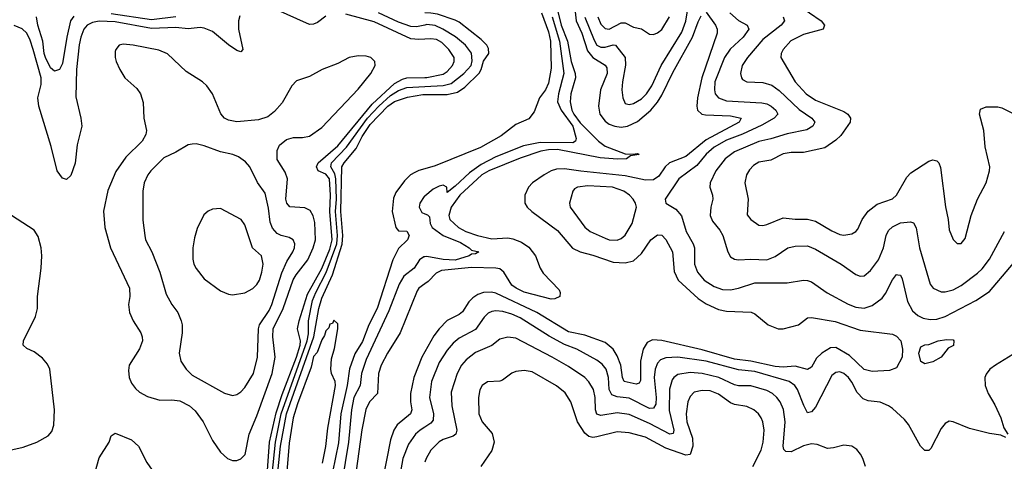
# Model space of a CAD drawing. Header units: inches. Extents: x 1245430 to 1420861, y 606325 to 671315.
# Tile 115 of 256: x 1327998 to 1332863, y 620196 to 622376. Entities that reach past the tile are written whole.
import ezdxf

# ---------------------------------------------------------------- set-up
doc = ezdxf.new("R2010")
doc.units = ezdxf.units.IN
doc.header["$MEASUREMENT"] = 0
doc.layers.add('B3622', color=7, linetype='Continuous')
doc.layers.add('B3632', color=7, linetype='Continuous')

msp = doc.modelspace()

# ---------------------------------------------------------------- linework, layer by layer
at = {"layer": 'B3622', "color": 5}
for points, elevation in [([(1329510, 622394), (1329470, 622362.5), (1329450, 622353.6), (1329430, 622352.6), (1329256.8, 622430)], 780), ([(1330000, 622350), (1329958.7, 622341.3), (1329930, 622342.4), (1329870, 622363.7), (1329770, 622409.7)], 760), ([(1329085.1, 622394.9), (1329078.7, 622370), (1329079.3, 622330), (1329100.7, 622230), (1329090, 622218.2), (1329070, 622224.9), (1329030, 622252.5), (1328950, 622317.7), (1328910, 622334.5), (1328890, 622337.3), (1328830, 622330.9), (1328770, 622337.8), (1328650, 622333.1), (1328470, 622365.9), (1328390.7, 622369.3), (1328356.9, 622363.1), (1328331.7, 622350), (1328315.5, 622330), (1328300.3, 622290), (1328292.4, 622252.4), (1328277.9, 622130), (1328275.7, 621995.7), (1328300.7, 621890), (1328304.8, 621850), (1328281.1, 621758.9), (1328272.5, 621667.5), (1328250, 621606.9), (1328230, 621587.4), (1328210, 621594.4), (1328183.2, 621630), (1328153.3, 621750), (1328092.3, 621950), (1328087.3, 621990), (1328104, 622056), (1328104.2, 622090), (1328064.9, 622230), (1328050, 622274.8), (1328032.5, 622310), (1328010, 622331), (1327970, 622347.4)], 780), ([(1328265.8, 622394.2), (1328248.5, 622370), (1328230.1, 622289.9), (1328210, 622159.7), (1328194.7, 622130), (1328170, 622122.6), (1328150, 622139.4), (1328125.8, 622190), (1328119.2, 622210), (1328112.4, 622270), (1328087.5, 622350), (1328081.3, 622390)], 760), ([(1328770, 622389.7), (1328650, 622375.9), (1328450, 622405.2)], 760), ([(1330000, 622280.5), (1329970, 622278.5), (1329930, 622282.7), (1329750, 622365.7), (1329610, 622404.5)], 780), ([(1329221.6, 620150), (1329231.7, 620290), (1329265.3, 620434.7), (1329294.7, 620525.3), (1329366.2, 620710), (1329383, 620770), (1329385.6, 620790), (1329370.5, 620850), (1329379, 620890), (1329419.4, 621020.6), (1329490, 621148.3), (1329530, 621242.5), (1329542.1, 621290), (1329530.8, 621430), (1329533.7, 621510), (1329528.7, 621590), (1329510, 621614.4), (1329472.9, 621630), (1329464.5, 621650), (1329472.6, 621670), (1329570, 621754), (1329740.2, 621959.8), (1329850, 622060.5), (1329890, 622083.3), (1329910, 622089.3), (1330000, 622091)], 780), ([(1329246.1, 620130), (1329261.4, 620290), (1329290.6, 620430), (1329418.8, 620790), (1329424.5, 620824.5), (1329424.3, 620890), (1329445.1, 620990), (1329461, 621030), (1329512.1, 621127.9), (1329565.3, 621270), (1329568.7, 621310), (1329558.6, 621430), (1329563.3, 621490), (1329560.2, 621590), (1329554.9, 621614.9), (1329535.9, 621650), (1329538.7, 621670), (1329612.4, 621747.6), (1329716.7, 621890), (1329771.6, 621950), (1329830, 622001.7), (1329870, 622027.3), (1329910, 622041.9), (1330000, 622047)], 760), ([(1329237.2, 620000), (1329270.7, 620109.3), (1329285.9, 620270), (1329316.6, 620430), (1329451.5, 620810), (1329476.2, 620950), (1329490, 621001.3), (1329543.4, 621116.6), (1329591.5, 621268.5), (1329594.1, 621310), (1329585.2, 621430), (1329590.3, 621650), (1329600.5, 621670), (1329659.8, 621740.2), (1329690, 621799.4), (1329730, 621859.4), (1329817.5, 621950), (1329850, 621972.4), (1329913.9, 621993.9), (1329990, 622007.2), (1330000, 622007.1)], 740), ([(1330000, 621640.7), (1329970, 621632.4), (1329950, 621622.6), (1329929.5, 621610), (1329898.9, 621581.1), (1329856.8, 621523.2), (1329845.3, 621494.7), (1329838.7, 621430), (1329856.5, 621350), (1329870, 621334), (1329910, 621331.5), (1329922.5, 621310), (1329914.6, 621290), (1329870, 621247.2), (1329842.1, 621190), (1329763.9, 620950), (1329722.2, 620870), (1329692.4, 620787.6), (1329653.8, 620726.2), (1329626.9, 620653.1), (1329616.6, 620570), (1329585.2, 620430), (1329572.4, 620287.6), (1329529.3, 620070)], 740), ([(1330000, 621505.4), (1329997.1, 621502.9), (1329975.4, 621470), (1329972.3, 621450), (1329984.4, 621424.4), (1330000, 621417.6)], 760), ([(1327948.6, 620251.4), (1328014.5, 620265.5), (1328082.9, 620290), (1328139, 620321), (1328156.9, 620343.1), (1328165.9, 620374.1), (1328169.8, 620450.2), (1328146.3, 620650), (1328135.5, 620675.5), (1328110, 620705.1), (1328070, 620736.2), (1328032.9, 620752.9), (1328015.3, 620770), (1328017.2, 620790), (1328076.4, 620910), (1328085.8, 620950), (1328085.7, 621010), (1328104.8, 621150), (1328107.2, 621210), (1328103.5, 621250), (1328090, 621306), (1328070, 621336.4), (1327957.4, 621410)], 820), ([(1330000, 621205.4), (1329995.4, 621204.6), (1329972.7, 621190), (1329946.8, 621150), (1329896.3, 621110), (1329872.9, 621070), (1329821.9, 620938.1), (1329710, 620698.2), (1329686, 620630), (1329680.1, 620570), (1329648.7, 620510), (1329637.4, 620450), (1329623, 620290), (1329590.1, 620090), (1329588.5, 620030), (1329593.8, 620000)], 760), ([(1330000, 621072.1), (1329970.2, 621050), (1329962.5, 621037.5), (1329878.1, 620830), (1329815.9, 620730), (1329784.6, 620670), (1329771.4, 620628.6), (1329765.5, 620530), (1329726.4, 620490), (1329707.9, 620452.1), (1329688.9, 620351.1), (1329652, 620090), (1329651, 620030), (1329655.4, 620000)], 780), ([(1329493.5, 620186.5), (1329510, 620269.3), (1329520.8, 620359.2), (1329558.8, 620570), (1329556.2, 620590), (1329539, 620630), (1329535.9, 620650), (1329539, 620701), (1329553.3, 620753.3), (1329570.4, 620850.3), (1329570, 620874), (1329550, 620892), (1329543.2, 620876.8), (1329530, 620872.7), (1329524.8, 620855.2), (1329510, 620840.4), (1329503.7, 620816.3), (1329490, 620794.9), (1329467, 620733), (1329450, 620712.7), (1329438.8, 620661.3), (1329370, 620480.2), (1329349.6, 620409.6), (1329330, 620284.9), (1329314.8, 620105.2)], 720), ([(1330000, 620735.6), (1329985.5, 620710), (1329944.6, 620610), (1329928.8, 620530), (1329928.9, 620490), (1329935.9, 620450), (1329929.6, 620430.3), (1329863.4, 620376.6), (1329846.8, 620350), (1329830, 620302), (1329792, 620110), (1329786.4, 620030), (1329790, 620000)], 820), ([(1330000, 620364.9), (1329976.3, 620350), (1329953, 620330), (1329918.8, 620281.2), (1329891.5, 620210), (1329870, 620089), (1329868.1, 620030), (1329872.5, 620010), (1329878, 620000)], 840), ([(1328283.4, 620000), (1328330, 620056.6), (1328351.3, 620088.7), (1328367.9, 620130), (1328390, 620213.4), (1328440.6, 620290), (1328450, 620322), (1328470, 620334.4), (1328550, 620301.7), (1328585, 620270), (1328626.4, 620190), (1328652, 620152), (1328672.8, 620092.8), (1328695, 620050), (1328717.9, 620017.9), (1328738.7, 620000)], 780)]:
    msp.add_lwpolyline(points, dxfattribs=dict(at, elevation=elevation))
for points, elevation in [([(1328510, 622255.4), (1328490, 622251.3), (1328472.3, 622230), (1328470, 622219), (1328469.4, 622190), (1328475, 622170), (1328492.2, 622130), (1328517.6, 622090), (1328576.3, 622036.3), (1328594.5, 622010), (1328607.7, 621967.7), (1328611.5, 621890), (1328623.9, 621830), (1328621.7, 621810), (1328603.4, 621776.6), (1328523.1, 621696.9), (1328472.8, 621627.2), (1328432.9, 621532.9), (1328411.7, 621431.7), (1328418.6, 621350), (1328446.7, 621250), (1328540.2, 621050), (1328542.7, 621010), (1328536.2, 620970), (1328540.7, 620930), (1328558.2, 620890), (1328596.5, 620830), (1328603.2, 620810), (1328603.9, 620790), (1328590, 620751.8), (1328539.3, 620670), (1328535.9, 620644.1), (1328538.4, 620610), (1328550, 620581.5), (1328570, 620555.9), (1328590, 620537.8), (1328630, 620515.4), (1328690, 620497.8), (1328750, 620499.3), (1328790, 620494), (1328836.5, 620470), (1328864.5, 620444.5), (1328904.1, 620390), (1328950, 620299.3), (1328990, 620241.6), (1329025.5, 620210), (1329050, 620199.5), (1329070, 620200.3), (1329090, 620208.7), (1329111.8, 620230), (1329131.5, 620330), (1329170, 620420.9), (1329246.2, 620630), (1329260.9, 620710), (1329249, 620810), (1329249.7, 620850.3), (1329300.1, 620950), (1329348.6, 621091.4), (1329363.3, 621116.7), (1329420.9, 621190), (1329448.6, 621250), (1329459.5, 621290), (1329455.4, 621375.4), (1329447.9, 621407.9), (1329433.4, 621433.4), (1329407.1, 621447), (1329332.7, 621452.7), (1329317.6, 621470), (1329313.7, 621490), (1329321.1, 621590), (1329310, 621623.1), (1329270, 621685.6), (1329270, 621730.6), (1329282.4, 621757.6), (1329315.8, 621784.2), (1329350, 621794.9), (1329394.7, 621794.7), (1329430, 621801.4), (1329490, 621844.8), (1329670, 622033.8), (1329732.3, 622110), (1329753.8, 622150), (1329753.3, 622170), (1329733.3, 622190), (1329710, 622196.2), (1329670, 622198.2), (1329626, 622190), (1329570, 622160.7), (1329491.8, 622130), (1329430, 622096.5), (1329365.8, 622074.2), (1329342.6, 622050), (1329294.6, 621965.4), (1329256.2, 621923.8), (1329223.4, 621896.6), (1329178.6, 621881.4), (1329070, 621871.3), (1329030, 621881), (1329010, 621890.9), (1328991.7, 621911.7), (1328950.5, 622010.5), (1328922, 622050), (1328900.5, 622070), (1328820.4, 622120.4), (1328727.7, 622207.7), (1328685.4, 622225.4), (1328558.4, 622250)], 820), ([(1328870, 621762.6), (1328850, 621762), (1328830, 621758), (1328770, 621722.7), (1328710, 621694.5), (1328646, 621630), (1328631.7, 621610), (1328613.1, 621570), (1328606.3, 621530), (1328607, 621387), (1328615.5, 621310), (1328620.2, 621290), (1328651.1, 621230), (1328690.2, 621130), (1328721.7, 621021.7), (1328749.1, 620970), (1328779.1, 620930), (1328796.1, 620890), (1328800.8, 620870), (1328800.7, 620830), (1328786.4, 620730), (1328794.6, 620690), (1328821.1, 620650), (1328850, 620620.8), (1329010, 620531.6), (1329050, 620520.9), (1329070, 620526.3), (1329090, 620539.6), (1329110, 620560.9), (1329153, 620630), (1329172.5, 620710), (1329177.7, 620850), (1329182.2, 620870), (1329230, 620940.5), (1329244, 620970), (1329293, 621127), (1329317.1, 621182.9), (1329347.3, 621230), (1329355.7, 621250), (1329357.4, 621270), (1329349.7, 621290), (1329330, 621301.2), (1329290, 621310.5), (1329270, 621320.8), (1329246.5, 621346.5), (1329236.2, 621376.2), (1329226.5, 621446.5), (1329210, 621520.5), (1329172.8, 621572.8), (1329134.8, 621650), (1329113.9, 621673.9), (1329079.1, 621699.1), (1329050.7, 621710.7), (1328990, 621723.5), (1328910, 621753.5)], 840), ([(1328990, 621444.7), (1328950, 621440.5), (1328929, 621431), (1328907.9, 621412.1), (1328875.1, 621344.9), (1328861.5, 621298.5), (1328853.8, 621250), (1328853.8, 621193.8), (1328859.1, 621170), (1328870, 621148.5), (1328910, 621097), (1328990, 621037.6), (1329030, 621020.4), (1329050, 621017.1), (1329110, 621027), (1329150, 621048.7), (1329170, 621068.7), (1329182, 621090), (1329194.8, 621130), (1329200.3, 621170), (1329192.1, 621210), (1329148.4, 621250), (1329110, 621362.7), (1329093, 621390)], 860)]:
    msp.add_lwpolyline(points, close=True, dxfattribs=dict(at, elevation=elevation))
at = {"layer": 'B3632', "color": 5}
for points, elevation in [([(1330790, 622388.5), (1330835.6, 622275.6), (1330850, 622251.3), (1330870, 622240.1), (1330890, 622241.1), (1330930, 622253), (1330942.4, 622250), (1330989, 622189), (1330991.3, 622151.3), (1330976, 622070), (1330973.6, 622030), (1330977.5, 621990), (1330990, 621962), (1331010, 621957.6), (1331030, 621963.2), (1331070, 621986), (1331095.3, 622010), (1331120.8, 622050), (1331167.9, 622150), (1331270, 622315.5), (1331290, 622369.1), (1331310, 622503.7)], 840), ([(1330653.6, 622430), (1330672.5, 622350), (1330704.7, 622270), (1330722, 622170), (1330742.4, 622110), (1330744.8, 622090), (1330721.2, 622010), (1330717.4, 621970), (1330725.3, 621930), (1330735.9, 621910), (1330767.8, 621867.8), (1330806.8, 621826.8), (1330857, 621777), (1330890, 621751.8), (1330990, 621714.1), (1331027.8, 621712.2), (1331050, 621716), (1331058.4, 621710), (1331015.1, 621704.9), (1330996.3, 621690), (1330952, 621688), (1330865.4, 621694.6), (1330655, 621735), (1330610, 621734.2), (1330573.2, 621726.8), (1330470, 621692.9), (1330315.1, 621630), (1330280.6, 621610), (1330171.8, 621510), (1330130.1, 621450), (1330118.3, 621410), (1330124, 621390), (1330166.4, 621350), (1330202.9, 621330), (1330260.3, 621310), (1330330, 621295), (1330410, 621298.5), (1330434.6, 621294.6), (1330477.8, 621277.8), (1330513.8, 621253.8), (1330546.7, 621210), (1330569.4, 621149.4), (1330584.4, 621124.4), (1330663.2, 621043.2), (1330668, 621030), (1330666.5, 621010), (1330642.6, 620997.4), (1330623.1, 620996.9), (1330490, 621030.8), (1330451, 621050), (1330430, 621065.9), (1330390, 621130.3), (1330370, 621145.9), (1330350, 621149.9), (1330230, 621153.3), (1330081.9, 621138.1), (1330055.5, 621124.5), (1330016, 621084), (1330000, 621072.1)], 780), ([(1331390, 622413.4), (1331436.1, 622350), (1331443.9, 622330), (1331444.8, 622310), (1331368.5, 622090), (1331346.1, 621990), (1331343.8, 621950), (1331347.2, 621930), (1331367.9, 621910), (1331385.9, 621905.9), (1331510, 621901.6), (1331563.1, 621890), (1331552, 621870), (1331390, 621782.6), (1331290, 621701), (1331208.4, 621670), (1331187.2, 621650), (1331155.8, 621604.2), (1331130, 621585.4), (1331090, 621583.4), (1330990, 621606.1), (1330770, 621627.9), (1330690, 621640.6), (1330650, 621638.7), (1330623.8, 621630), (1330589.4, 621610), (1330531.1, 621570), (1330512.1, 621550), (1330494, 621510), (1330494, 621470), (1330504.9, 621450), (1330527.8, 621430), (1330655.9, 621335.9), (1330730, 621247.5), (1330767, 621230), (1330830, 621213.9), (1330930, 621179.2), (1330990, 621176.6), (1331030, 621185.5), (1331070, 621222.2), (1331116.8, 621290), (1331150, 621313.6), (1331170, 621312.7), (1331190, 621291.5), (1331223.8, 621230), (1331232.2, 621132.2), (1331250.7, 621090), (1331350, 620999.4), (1331390, 620973.9), (1331450, 620945.6), (1331490, 620937.3), (1331611.9, 620931.9), (1331630, 620924.5), (1331695.5, 620870), (1331744.9, 620850), (1331770, 620850.6), (1331845.7, 620870), (1331890, 620904.8), (1331910, 620906), (1332026.3, 620886.3), (1332150, 620842.9), (1332310, 620823.6), (1332330, 620814.4), (1332351.4, 620790), (1332360.4, 620750), (1332357.7, 620710), (1332330, 620657.8), (1332295.3, 620644.7), (1332210, 620638.4), (1332170, 620649.9), (1332097.4, 620717.4), (1332030, 620757.5), (1332004.1, 620755.9), (1331961.3, 620730), (1331935.4, 620704.6), (1331910, 620660.4), (1331890, 620649.1), (1331830, 620664.8), (1331770, 620660.5), (1331730, 620663.4), (1331610.5, 620690.5), (1331530, 620700.1), (1331370, 620747), (1331170, 620792.1), (1331125.2, 620794.8), (1331097.5, 620782.5), (1331078.9, 620750), (1331065.9, 620690), (1331065, 620595), (1331058.2, 620581.8), (1331043.1, 620576.9), (1330984.9, 620590), (1330975.8, 620610), (1330967.9, 620670), (1330950, 620716.5), (1330929.6, 620749.6), (1330890, 620781.9), (1330790, 620818.1), (1330710, 620835.2), (1330552.5, 620930), (1330350, 621026.2), (1330328.9, 621031.1), (1330290, 621029.4), (1330261, 621019), (1330236.7, 621003.3), (1330217.5, 620982.5), (1330186.3, 620933.7), (1330170, 620920.8), (1330109.3, 620890.7), (1330070, 620850.6), (1330044.9, 620815.1), (1330000, 620735.6)], 820), ([(1330000, 622007.1), (1330110, 622006.3), (1330161, 622019), (1330196.8, 622043.2), (1330267.4, 622112.6), (1330277.5, 622130), (1330290, 622171.2), (1330315.5, 622210), (1330314.5, 622234.5), (1330306.4, 622250), (1330278.1, 622278.1), (1330170, 622363.4), (1330150, 622374.2), (1330063, 622403), (1330030, 622409.2), (1330000, 622410.2)], 740), ([(1330576.2, 622410), (1330610, 622316.8), (1330620.9, 622270), (1330623.7, 622136.3), (1330610, 622062.6), (1330596.1, 622030), (1330567, 621990), (1330539.2, 621920.8), (1330512.8, 621887.2), (1330450, 621858.3), (1330377.4, 621802.6), (1330274.4, 621745.6), (1330050, 621654.6), (1330000, 621640.7)], 740), ([(1330740.8, 622430), (1330747.9, 622370), (1330775.2, 622310), (1330803.3, 622223.3), (1330830, 622189.3), (1330890, 622152.2), (1330898.4, 622138.4), (1330899.9, 622110), (1330868.3, 622030), (1330858, 621950), (1330864.8, 621910), (1330890, 621875.2), (1330910, 621861.1), (1330938, 621850), (1330970, 621846.2), (1331000.5, 621850), (1331050, 621872.9), (1331116.4, 621930), (1331150, 621969.6), (1331170, 622003.1), (1331224.5, 622115.5), (1331323, 622290), (1331350, 622366.2), (1331364.8, 622395.2)], 820), ([(1331507.1, 622410), (1331550, 622371.6), (1331591.5, 622350), (1331600.5, 622330), (1331572.7, 622290), (1331508.6, 622231.4), (1331479.9, 622190), (1331432.1, 622070), (1331430.1, 622030.1), (1331435, 622010), (1331450.2, 621990), (1331490, 621975.1), (1331665.4, 621965.4), (1331690, 621960.1), (1331710.9, 621950), (1331734.3, 621930), (1331743.8, 621910), (1331726, 621890), (1331664.8, 621855.2), (1331570, 621811.2), (1331490, 621781), (1331430, 621747.5), (1331390, 621711.8), (1331343.3, 621656.7), (1331254.3, 621590), (1331187, 621490), (1331190.4, 621470), (1331240.3, 621440.3), (1331268.3, 621408.3), (1331291.4, 621330), (1331326.1, 621270), (1331331.3, 621250), (1331332.7, 621170), (1331347.6, 621130), (1331380.2, 621090), (1331430, 621058.4), (1331470, 621043.9), (1331510, 621042.8), (1331550, 621050.1), (1331630, 621076.4), (1331790, 621077.1), (1331870, 621090.2), (1331890, 621089.2), (1331910, 621082.2), (1331987.7, 621027.7), (1332091.5, 620971.5), (1332130, 620956.2), (1332170, 620952.7), (1332210, 620965.7), (1332258.6, 621001.4), (1332276.1, 621023.9), (1332310, 621092.2), (1332330, 621117.7), (1332337.3, 621117.3), (1332350, 621114.4), (1332357.5, 621097.5), (1332384.4, 620984.4), (1332410, 620938.3), (1332435.3, 620915.3), (1332462, 620902), (1332496.2, 620896.2), (1332530, 620898.1), (1332570, 620911.6), (1332722.8, 620990), (1332790, 621034.8), (1332990, 621271.1)], 840), ([(1331842.7, 622450), (1331957.8, 622370), (1331974.3, 622350), (1331967.4, 622330), (1331870, 622302.6), (1331808.7, 622271.3), (1331770.1, 622230), (1331760.6, 622210), (1331758.8, 622190), (1331830.1, 622070.1), (1331883.9, 622010), (1331930, 621979.1), (1332070, 621923.5), (1332090.1, 621910.1), (1332103.5, 621890), (1332101.6, 621870), (1332055.2, 621804.8), (1332030, 621780.8), (1331976, 621744), (1331870, 621720.5), (1331810, 621720.9), (1331770, 621714), (1331710, 621682.6), (1331650, 621672.3), (1331624.3, 621655.7), (1331604.2, 621635.8), (1331588.5, 621610), (1331580.2, 621570), (1331596.5, 621490), (1331592.3, 621412.3), (1331610.6, 621390), (1331650, 621362.4), (1331670, 621359.5), (1331690, 621364.9), (1331770, 621397.8), (1331830, 621390.7), (1331890, 621392.1), (1331930, 621381.3), (1332010, 621333.8), (1332050, 621315.3), (1332070, 621311.6), (1332110, 621318.8), (1332129.7, 621330), (1332138.7, 621341.3), (1332161.1, 621390), (1332189.9, 621430.1), (1332235, 621465), (1332310, 621492.1), (1332330.5, 621510), (1332381.9, 621598.1), (1332400.2, 621619.8), (1332490, 621678), (1332510, 621684.9), (1332530, 621679.1), (1332539.1, 621670), (1332547, 621647), (1332572.4, 621452.4), (1332586, 621390), (1332590, 621338), (1332610, 621291.3), (1332630, 621271.3), (1332650, 621271), (1332670, 621296), (1332699.1, 621410), (1332729.8, 621490), (1332773.5, 621570), (1332789.8, 621630), (1332791.9, 621650), (1332768.2, 621748.2), (1332761.5, 621830), (1332739.7, 621910), (1332745.8, 621934.2), (1332773.7, 621946.3), (1332830, 621946.9), (1332850, 621941.8), (1332910, 621911.3)], 880), ([(1330628.9, 622390), (1330665.5, 622270), (1330687.1, 622110), (1330659.8, 622010), (1330655.2, 621970), (1330672.8, 621930), (1330730.4, 621850), (1330747.6, 621790), (1330743.9, 621776.1), (1330731.2, 621768.8), (1330569.8, 621770.2), (1330486.8, 621753.2), (1330350, 621699.3), (1330278.6, 621661.4), (1330220.1, 621619.9), (1330150, 621553.6), (1330110, 621523.6), (1330108.4, 621550), (1330090, 621559.2), (1330070, 621554.8), (1330040.6, 621539.4), (1330000, 621505.4)], 760), ([(1330854, 622390), (1330870, 622355), (1330890, 622332.7), (1330910, 622329.6), (1330970, 622360.3), (1330990, 622361.3), (1331030, 622340.1), (1331070, 622331), (1331110, 622304.4), (1331130, 622303.9), (1331150, 622312.1), (1331170, 622328.3), (1331209.1, 622390)], 860), ([(1331770.9, 622390), (1331777.1, 622370), (1331760.9, 622350), (1331670, 622278.5), (1331593.6, 622190), (1331567.6, 622150), (1331559.4, 622110), (1331563.5, 622090), (1331570, 622080.9), (1331590, 622069.4), (1331670, 622066.6), (1331713.8, 622053.8), (1331750, 622026.5), (1331850, 621933.3), (1331911.2, 621890), (1331926, 621870), (1331916.9, 621850), (1331886.8, 621833.2), (1331790, 621813.2), (1331710, 621787.5), (1331650, 621774.2), (1331530, 621724.5), (1331483.9, 621690), (1331437.7, 621630), (1331409.4, 621570), (1331408.4, 621550), (1331420.7, 621510), (1331422, 621490), (1331412.9, 621450), (1331410.2, 621410), (1331420.8, 621380.8), (1331457.1, 621337.1), (1331472.2, 621310), (1331496.5, 621230), (1331510, 621206), (1331530, 621194.7), (1331550, 621190.2), (1331610, 621193.9), (1331690, 621190.8), (1331730, 621206.4), (1331794, 621250), (1331830, 621257.7), (1331890, 621259.4), (1331930, 621243.5), (1332057.4, 621170), (1332130, 621118.2), (1332150, 621110.2), (1332170, 621112.1), (1332202.1, 621137.9), (1332240.6, 621190), (1332265.2, 621250), (1332279.1, 621310), (1332290, 621334.7), (1332310, 621352.9), (1332350, 621373.2), (1332398.6, 621378.6), (1332414, 621374), (1332427.8, 621347.8), (1332443, 621250), (1332496.3, 621070), (1332510.8, 621050.8), (1332550, 621032.8), (1332570, 621032.5), (1332610, 621043), (1332650, 621064.6), (1332730, 621125), (1332753.2, 621146.8), (1332790, 621193.2), (1332864.2, 621330)], 860), ([(1330000, 622047), (1330090, 622052.1), (1330130, 622061), (1330191.9, 622110), (1330227.8, 622150), (1330233.9, 622173.9), (1330230.6, 622210.6), (1330200.8, 622250), (1330151.7, 622291.7), (1330089, 622330), (1330050, 622346.9), (1330010, 622352.1), (1330000, 622350)], 760), ([(1330000, 622091), (1330010, 622091.2), (1330090, 622107.6), (1330110, 622120.7), (1330135.9, 622150), (1330145, 622170), (1330144.3, 622190), (1330118.3, 622230), (1330084, 622264), (1330057.9, 622277.9), (1330030, 622282.5), (1330000, 622280.5)], 780), ([(1330000, 621417.6), (1330012.2, 621412.2), (1330022.5, 621402.5), (1330026.3, 621370), (1330036.4, 621350), (1330090, 621311), (1330176, 621276), (1330219.1, 621250), (1330230, 621237.7), (1330267.3, 621230), (1330250, 621219.6), (1330230, 621218.7), (1330218, 621210), (1330150, 621189.5), (1330090, 621191.7), (1330010, 621207.1), (1330000, 621205.4)], 760), ([(1332870, 620314), (1332845.4, 620325.4), (1332790, 620333.7), (1332690, 620357.8), (1332610, 620390.8), (1332590, 620393.3), (1332570, 620382.6), (1332550, 620357.4), (1332500.4, 620259.6), (1332490, 620248.3), (1332470, 620249.7), (1332448.7, 620270), (1332390, 620377.6), (1332370, 620403), (1332310, 620457.3), (1332290, 620469.8), (1332250, 620487.1), (1332190, 620494.5), (1332165, 620505), (1332136, 620536), (1332110, 620587.3), (1332092.6, 620610), (1332070, 620629), (1332050, 620637), (1332030, 620634.2), (1332010, 620618.8), (1331930, 620463.5), (1331910, 620439.8), (1331890, 620435.8), (1331871.5, 620471.5), (1331841.2, 620550), (1331828.5, 620570), (1331800.3, 620590), (1331630, 620639.9), (1331550, 620647.3), (1331390, 620689.6), (1331250, 620710.6), (1331190, 620707.3), (1331164, 620696), (1331150, 620680.9), (1331138.5, 620650), (1331132.9, 620610), (1331143, 620510), (1331141.4, 620478.6), (1331130, 620458.5), (1331110, 620456.5), (1331010, 620507.3), (1330950, 620514.5), (1330924.3, 620524.3), (1330910.3, 620550), (1330906.8, 620610), (1330895.8, 620650), (1330875.8, 620675.8), (1330850, 620695.9), (1330750, 620749.4), (1330690, 620771.9), (1330614.1, 620814.1), (1330470, 620904.9), (1330430, 620922.6), (1330384.6, 620935.4), (1330350, 620938.5), (1330330, 620936), (1330312.3, 620927.7), (1330292.4, 620907.6), (1330250, 620847.1), (1330170, 620803.2), (1330140.3, 620779.7), (1330110, 620745), (1330070, 620683.1), (1330033.3, 620590), (1330022.3, 620510), (1330042.2, 620430), (1330040.5, 620399.5), (1330030, 620383.8), (1330000, 620364.9)], 840), ([(1332176.3, 620170), (1332164, 620210), (1332151.8, 620231.8), (1332133.7, 620253.7), (1332109.7, 620269.7), (1332070, 620275.6), (1332018.6, 620261.5), (1331990, 620258.9), (1331938.9, 620278.9), (1331910, 620282.5), (1331870, 620271.5), (1331810, 620242.6), (1331783.6, 620243.6), (1331773.6, 620253.6), (1331769.9, 620269.9), (1331779.5, 620390), (1331771.2, 620451.2), (1331754.9, 620490), (1331739.5, 620510), (1331717.8, 620530), (1331690, 620545.7), (1331610, 620568.5), (1331550, 620568.6), (1331530, 620573.4), (1331451.9, 620610), (1331370, 620629.6), (1331310, 620634.7), (1331250, 620623.6), (1331230.1, 620609.9), (1331222.1, 620597.8), (1331208.2, 620551.8), (1331207.3, 620447.3), (1331230.6, 620349.4), (1331227.3, 620332.7), (1331210, 620329), (1331110, 620382.1), (1331010, 620426.9), (1330950, 620435.1), (1330870, 620422.4), (1330850, 620428.9), (1330842.7, 620450), (1330842, 620510), (1330832.6, 620550), (1330810, 620588.8), (1330790, 620609.1), (1330710, 620663.4), (1330628.9, 620710), (1330450, 620803.2), (1330410, 620809.1), (1330370, 620798.9), (1330330, 620767.3), (1330250, 620732.7), (1330203.5, 620696.5), (1330180.4, 620670), (1330158.9, 620630), (1330130, 620537.2), (1330133.3, 620470), (1330157.6, 620350), (1330153, 620330), (1330139.3, 620320.7), (1330090, 620304.1), (1330070, 620291.3), (1330030, 620250.8), (1330005.7, 620210), (1330000, 620192.2)], 860), ([(1332990, 620775.8), (1332819.2, 620670), (1332791.3, 620650), (1332773.2, 620626.8), (1332767, 620610), (1332768.1, 620570), (1332783.3, 620530), (1332815.4, 620475.4), (1332845.7, 620410), (1332860.7, 620360.7), (1332880.7, 620330)], 840), ([(1331620.2, 620170), (1331662.1, 620250), (1331672.1, 620290), (1331675.5, 620350), (1331669.8, 620390), (1331661, 620410), (1331647.8, 620430), (1331624.7, 620450), (1331590, 620466.5), (1331530, 620476.9), (1331510, 620485.2), (1331450, 620527.2), (1331410, 620543.4), (1331370, 620546.2), (1331330, 620537), (1331310, 620516), (1331299, 620490), (1331291.3, 620430), (1331295, 620390), (1331322.3, 620310), (1331324.2, 620270), (1331310.4, 620229.6), (1331290, 620225.9), (1331190, 620261.4), (1331090, 620315.7), (1331010, 620336.4), (1330950, 620340.9), (1330850, 620316.1), (1330830, 620313.7), (1330810, 620317.9), (1330790, 620334.5), (1330753.4, 620390), (1330720.6, 620490), (1330693.1, 620533.1), (1330650, 620569.1), (1330530, 620637.4), (1330490, 620643.9), (1330450, 620639.3), (1330429.5, 620630.5), (1330382.8, 620597.2), (1330370, 620592), (1330310, 620588.3), (1330283.1, 620570), (1330272, 620548), (1330264.1, 620510), (1330266.3, 620430), (1330282.2, 620390), (1330333, 620333), (1330342.5, 620290), (1330330, 620249.6), (1330275.6, 620170)], 880)]:
    msp.add_lwpolyline(points, dxfattribs=dict(at, elevation=elevation))
for points, elevation in [([(1330804.6, 621555.4), (1330754, 621550), (1330739.5, 621540.5), (1330730.2, 621529.8), (1330713.8, 621470), (1330717.3, 621450), (1330790, 621352.3), (1330816.5, 621330), (1330890, 621297), (1330910, 621290.1), (1330950, 621288.1), (1330970, 621295.6), (1330990, 621312.6), (1331024.7, 621370), (1331045.7, 621450), (1331041.1, 621470), (1331028.7, 621490), (1331010.8, 621510), (1330982.4, 621530), (1330927.3, 621550)], 840), ([(1332470, 620677), (1332450, 620689.2), (1332440.8, 620730), (1332450, 620760.3), (1332470, 620771.6), (1332490, 620772), (1332535.3, 620790), (1332576.7, 620796.7), (1332610, 620796), (1332614, 620790), (1332612.1, 620767.9), (1332586, 620754), (1332550.3, 620709.7), (1332510, 620687.3)], 820)]:
    msp.add_lwpolyline(points, close=True, dxfattribs=dict(at, elevation=elevation))

doc.saveas('drawing.dxf')
